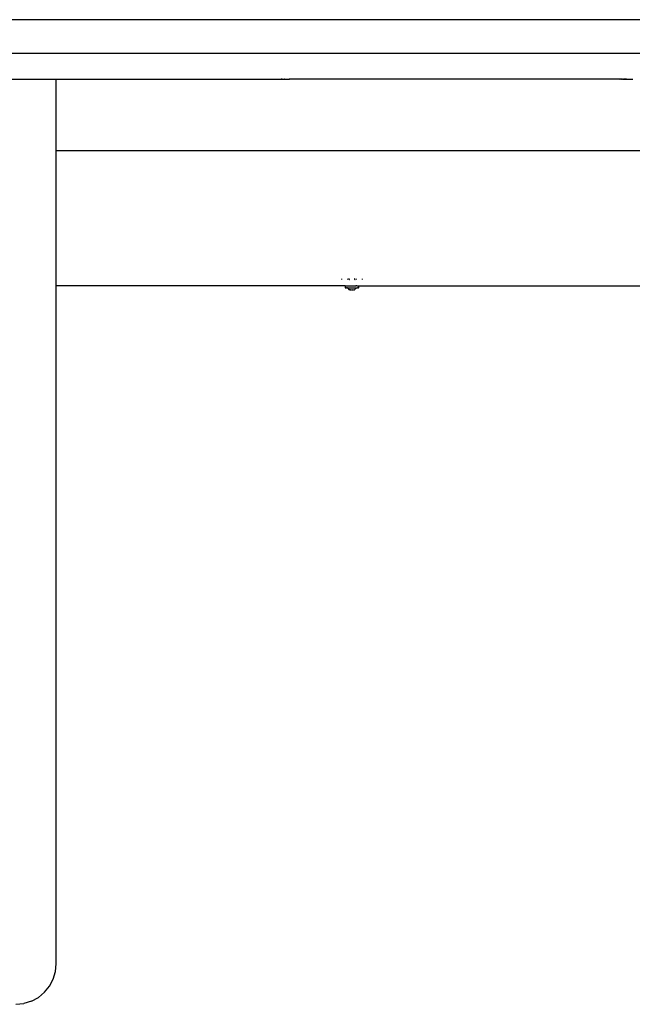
# Model space of a CAD drawing. Extents: x -1328 to 1072, y -1371 to 883.
# Tile 2 of 23: x -575 to -121, y -1361 to -632. Entities that reach past the tile are written whole.
import ezdxf

# ---------------------------------------------------------------- set-up
doc = ezdxf.new("R2010")
doc.units = 0
doc.layers.get('0').update_dxf_attribs({"linetype": 'CONTINUOUS'})

msp = doc.modelspace()

# ---------------------------------------------------------------- linework, layer by layer
for p, q in [((472.03, -631.66), (-727.99, -631.66)), ((372.02, -656.66), (-627.98, -656.66)), ((-622.52, -675.66), (-547.98, -675.69)), ((-547.98, -675.69), (-547.98, -675.66)), ((-547.98, -675.66), (-380.63, -675.72)), ((-547.98, -675.84), (-547.98, -675.69)), ((-547.98, -675.69), (-380.63, -675.72)), ((-547.98, -675.88), (-547.98, -675.84)), ((-547.98, -675.91), (-547.98, -675.88)), ((-547.98, -676), (-547.98, -675.91)), ((-547.98, -676.66), (-547.98, -676)), ((-547.98, -676.79), (-547.98, -676.66)), ((-547.98, -677.8), (-547.98, -676.79)), ((-547.98, -677.97), (-547.98, -677.8)), ((-380.67, -675.66), (-381.43, -675.66)), ((-380.67, -675.66), (-380.63, -675.72)), ((-380.67, -675.66), (-380.64, -675.66)), ((-380.64, -675.66), (-380.59, -675.66)), ((-380.63, -675.72), (-380.59, -675.72)), ((-380.59, -675.66), (-380.54, -675.66)), ((-380.59, -675.72), (-380.55, -675.72)), ((-380.55, -675.72), (-380.5, -675.72)), ((-380.55, -675.72), (-380.5, -675.81)), ((-380.54, -675.66), (-380.44, -675.66)), ((-380.5, -675.72), (-380.47, -675.72)), ((-380.5, -675.81), (-380.43, -675.84)), ((-380.47, -675.72), (-380.44, -675.72)), ((-380.41, -675.87), (-380.46, -675.91)), ((-380.44, -675.66), (-380.41, -675.66)), ((-380.44, -675.72), (-380.44, -675.66)), ((-380.44, -675.72), (-380.39, -675.77)), ((-380.44, -675.76), (-380.44, -675.72)), ((-380.44, -675.76), (-380.44, -675.81)), ((-380.43, -675.84), (-380.44, -675.81)), ((-380.43, -675.84), (-380.41, -675.87)), ((-380.41, -675.87), (-380.43, -675.91)), ((-380.41, -675.66), (-380.35, -675.66)), ((-380.39, -675.77), (-380.35, -675.76)), ((-380.35, -675.66), (-380.26, -675.66)), ((-380.35, -675.76), (-380.29, -675.72)), ((-380.29, -675.72), (-380.26, -675.72)), ((-380.26, -675.66), (-380.23, -675.66)), ((-380.26, -675.72), (-380.15, -675.72)), ((-380.23, -675.66), (-380.15, -675.72)), ((-380.15, -675.72), (-380.1, -675.72)), ((-380.1, -675.72), (-380.06, -675.75)), ((-380.06, -675.75), (-380.01, -675.72)), ((-380.01, -675.72), (-379.95, -675.75)), ((-379.92, -675.72), (-379.95, -675.75)), ((-379.92, -675.72), (-379.82, -675.72)), ((-379.82, -675.72), (-379.78, -675.72)), ((-379.78, -675.72), (-379.64, -675.72)), ((-379.64, -675.72), (-379.59, -675.72)), ((-379.59, -675.72), (-379.52, -675.75)), ((-379.52, -675.75), (-379.5, -675.7)), ((-379.5, -675.7), (-379.38, -675.75)), ((-379.38, -675.75), (-379.32, -675.72)), ((-379.32, -675.72), (-379.23, -675.66)), ((-379.32, -675.72), (-379.2, -675.72)), ((-379.05, -675.66), (-379.23, -675.66)), ((-379.2, -675.72), (-379.13, -675.72)), ((-379.13, -675.72), (-378.99, -675.72)), ((-378.83, -675.66), (-379.05, -675.66)), ((-378.99, -675.72), (-378.91, -675.72)), ((-378.84, -675.7), (-378.91, -675.72)), ((-378.83, -675.66), (-378.84, -675.7)), ((-378.83, -675.66), (-378.65, -675.66)), ((-378.65, -675.66), (-378.62, -675.66)), ((-378.62, -675.66), (-378.5, -675.66)), ((-378.5, -675.66), (-378.47, -675.66)), ((-378.47, -675.66), (-378.33, -675.66)), ((-378.33, -675.66), (-378.3, -675.66)), ((-378.3, -675.66), (-378.04, -675.66)), ((-378.04, -675.66), (-377.98, -675.66)), ((-377.98, -675.66), (-377.88, -675.66)), ((-377.88, -675.66), (-377.85, -675.66)), ((-377.85, -675.66), (-377.72, -675.66)), ((-377.72, -675.66), (-377.69, -675.66)), ((-377.69, -675.66), (-377.56, -675.66)), ((-377.56, -675.66), (-377.53, -675.66)), ((-377.53, -675.66), (-377.28, -675.66)), ((-377.28, -675.66), (-377.12, -675.66)), ((-377.12, -675.66), (-377.08, -675.66)), ((-377.08, -675.66), (-376.96, -675.66)), ((-376.96, -675.66), (-376.94, -675.66)), ((-376.94, -675.66), (-376.82, -675.66)), ((-376.82, -675.66), (-376.68, -675.66)), ((-376.68, -675.66), (-376.56, -675.66)), ((-376.56, -675.66), (-376.42, -675.66)), ((-376.42, -675.66), (-376.29, -675.66)), ((-376.29, -675.66), (-376.17, -675.66)), ((-376.17, -675.66), (-376.05, -675.66)), ((-376.05, -675.66), (-375.96, -675.66)), ((-375.96, -675.66), (-375.94, -675.66)), ((-375.94, -675.66), (-375.84, -675.66)), ((-375.84, -675.66), (-375.81, -675.66)), ((-375.81, -675.66), (-375.73, -675.66)), ((-375.73, -675.66), (-375.67, -675.66)), ((-375.67, -675.66), (-375.58, -675.66)), ((-375.58, -675.66), (-375.52, -675.66)), ((-375.52, -675.84), (-375.54, -675.87)), ((-375.54, -675.87), (-375.48, -675.91)), ((-375.54, -675.87), (-375.53, -675.91)), ((-375.52, -675.66), (-375.43, -675.66)), ((-375.52, -675.73), (-375.52, -675.66)), ((-375.52, -675.78), (-375.52, -675.73)), ((-375.52, -675.84), (-375.52, -675.78)), ((-375.49, -675.84), (-375.52, -675.84)), ((-375.45, -675.81), (-375.49, -675.84)), ((-375.39, -675.73), (-375.45, -675.81)), ((-375.43, -675.66), (-375.39, -675.66)), ((-375.39, -675.66), (-375.3, -675.66)), ((-375.33, -675.73), (-375.39, -675.73)), ((-375.28, -675.66), (-375.33, -675.73)), ((-375.3, -675.66), (-375.28, -675.66)), ((-130.62, -675.66), (-375.28, -675.66)), ((-130.62, -675.66), (-130.55, -675.77)), ((-130.52, -675.66), (-130.62, -675.66)), ((-130.55, -675.77), (-130.5, -675.77)), ((-130.52, -675.66), (-130.49, -675.66)), ((-130.5, -675.77), (-130.48, -675.79)), ((-130.49, -675.66), (-130.44, -675.66)), ((-130.49, -675.66), (-130.44, -675.7)), ((-130.48, -675.79), (-130.46, -675.73)), ((-130.43, -675.83), (-130.48, -675.79)), ((-130.46, -675.73), (-130.44, -675.7)), ((-130.46, -675.91), (-130.42, -675.87)), ((-130.43, -675.91), (-130.46, -675.91)), ((-130.44, -675.66), (-130.44, -675.7)), ((-130.35, -675.66), (-130.44, -675.66)), ((-130.44, -675.7), (-130.33, -675.7)), ((-130.43, -675.83), (-130.39, -675.87)), ((-130.43, -675.83), (-130.42, -675.87)), ((-130.39, -675.87), (-130.43, -675.91)), ((-130.35, -675.66), (-130.33, -675.7)), ((-130.35, -675.66), (-130.3, -675.66)), ((-130.27, -675.66), (-130.33, -675.7)), ((-130.3, -675.66), (-130.27, -675.66)), ((-130.19, -675.66), (-130.27, -675.66)), ((-130.19, -675.66), (-130.15, -675.69)), ((-130.19, -675.66), (-130.14, -675.66)), ((-130.15, -675.69), (-130.12, -675.66)), ((-130.14, -675.66), (-130.12, -675.66)), ((-130.12, -675.66), (-130.05, -675.66)), ((-130.02, -675.66), (-130.05, -675.66)), ((-129.93, -675.66), (-130.02, -675.66)), ((-129.93, -675.66), (-129.89, -675.69)), ((-129.8, -675.66), (-129.89, -675.69)), ((-129.67, -675.66), (-129.8, -675.66)), ((-129.59, -675.66), (-129.67, -675.66)), ((-129.55, -675.66), (-129.59, -675.66)), ((-129.38, -675.66), (-129.55, -675.66)), ((-129.31, -675.66), (-129.38, -675.66)), ((-129.31, -675.66), (-129.27, -675.69)), ((-129.26, -675.66), (-129.31, -675.66)), ((-129.27, -675.69), (-129.18, -675.66)), ((-129.26, -675.66), (-129.18, -675.66)), ((-129, -675.66), (-129.18, -675.66)), ((-129, -675.66), (-128.97, -675.66)), ((-128.97, -675.66), (-128.92, -675.7)), ((-128.9, -675.66), (-128.92, -675.7)), ((-128.9, -675.66), (-128.83, -675.66)), ((-128.83, -675.66), (-128.78, -675.66)), ((-128.7, -675.66), (-128.78, -675.66)), ((-128.7, -675.66), (-128.59, -675.66)), ((-128.59, -675.66), (-128.55, -675.68)), ((-128.53, -675.66), (-128.55, -675.68)), ((-128.53, -675.66), (-128.41, -675.66)), ((-128.41, -675.66), (-128.29, -675.66)), ((-128.29, -675.66), (-128.21, -675.66)), ((-128.21, -675.66), (-128.17, -675.7)), ((-128.14, -675.66), (-128.17, -675.7)), ((-128.17, -675.7), (-127.99, -675.73)), ((-128.14, -675.66), (-128.09, -675.66)), ((-128.09, -675.66), (-127.98, -675.66)), ((-127.99, -675.73), (-127.98, -675.66)), ((-127.99, -675.73), (-127.93, -675.77)), ((-127.99, -675.73), (-127.96, -675.77)), ((-127.98, -675.66), (-127.93, -675.66)), ((-127.96, -675.77), (-127.93, -675.77)), ((-127.93, -675.66), (-127.84, -675.66)), ((-127.88, -675.77), (-127.93, -675.77)), ((-127.88, -675.77), (-127.71, -675.77)), ((-127.79, -675.68), (-127.84, -675.66)), ((-127.76, -675.66), (-127.79, -675.68)), ((-127.64, -675.66), (-127.76, -675.66)), ((-127.71, -675.77), (-127.68, -675.78)), ((-127.68, -675.78), (-127.65, -675.77)), ((-127.68, -675.78), (-127.48, -675.77)), ((-127.65, -675.77), (-127.48, -675.77)), ((-127.48, -675.66), (-127.64, -675.66)), ((-127.44, -675.66), (-127.48, -675.66)), ((-127.48, -675.77), (-127.35, -675.77)), ((-127.44, -675.66), (-127.41, -675.7)), ((-127.36, -675.66), (-127.41, -675.7)), ((-127.32, -675.66), (-127.36, -675.66)), ((-127.35, -675.77), (-127.19, -675.77)), ((-127.16, -675.66), (-127.32, -675.66)), ((-127.14, -675.77), (-127.19, -675.77)), ((-127.12, -675.66), (-127.16, -675.66)), ((-127.14, -675.77), (-126.98, -675.77)), ((-127.05, -675.66), (-127.12, -675.66)), ((-127.05, -675.66), (-127.03, -675.68)), ((-127, -675.66), (-127.03, -675.68)), ((-126.89, -675.66), (-127, -675.66)), ((-126.93, -675.77), (-126.98, -675.77)), ((-126.93, -675.77), (-126.77, -675.77)), ((-126.82, -675.66), (-126.89, -675.66)), ((-126.67, -675.66), (-126.82, -675.66)), ((-126.69, -675.7), (-126.77, -675.77)), ((-126.77, -675.77), (-126.66, -675.77)), ((-126.67, -675.66), (-126.69, -675.7)), ((-126.67, -675.66), (-126.61, -675.66)), ((-126.66, -675.77), (-126.52, -675.77)), ((-126.46, -675.66), (-126.61, -675.66)), ((-126.52, -675.77), (-126.49, -675.78)), ((-126.49, -675.78), (-126.39, -675.77)), ((-126.37, -675.66), (-126.46, -675.66)), ((-126.38, -675.7), (-126.46, -675.66)), ((-126.39, -675.77), (-126.36, -675.78)), ((-126.32, -675.66), (-126.38, -675.7)), ((-126.37, -675.66), (-126.32, -675.66)), ((-126.36, -675.78), (-126.33, -675.77)), ((-126.29, -675.77), (-126.33, -675.77)), ((-126.32, -675.66), (-126.22, -675.66)), ((-126.29, -675.77), (-126.18, -675.78)), ((-126.11, -675.66), (-126.22, -675.66)), ((-126.18, -675.78), (-126.08, -675.77)), ((-126.11, -675.66), (-126.04, -675.66)), ((-126.08, -675.77), (-125.97, -675.77)), ((-126.01, -675.66), (-126.04, -675.66)), ((-126.01, -675.66), (-125.88, -675.66)), ((-125.93, -675.77), (-125.97, -675.77)), ((-125.83, -675.77), (-125.93, -675.77)), ((-125.88, -675.66), (-125.82, -675.69)), ((-125.88, -675.66), (-125.81, -675.66)), ((-125.81, -675.77), (-125.83, -675.77)), ((-125.77, -675.66), (-125.82, -675.69)), ((-125.81, -675.66), (-125.77, -675.66)), ((-125.73, -675.77), (-125.81, -675.77)), ((-125.67, -675.66), (-125.77, -675.66)), ((-125.73, -675.77), (-125.71, -675.77)), ((-125.66, -675.77), (-125.71, -675.77)), ((-125.62, -675.66), (-125.67, -675.66)), ((-125.66, -675.77), (-125.56, -675.77)), ((-125.62, -675.66), (-125.58, -675.66)), ((-125.58, -675.66), (-125.52, -675.66)), ((-125.56, -675.77), (-125.52, -675.71)), ((-125.52, -675.77), (-125.56, -675.77)), ((-125.56, -675.77), (-125.55, -675.82)), ((-125.53, -675.87), (-125.55, -675.82)), ((-125.52, -675.83), (-125.53, -675.87)), ((-125.53, -675.87), (-125.48, -675.91)), ((-125.53, -675.91), (-125.53, -675.87)), ((-125.52, -675.71), (-125.52, -675.66)), ((-125.52, -675.66), (-125.47, -675.66)), ((-125.52, -675.77), (-125.49, -675.78)), ((-125.49, -675.78), (-125.52, -675.83)), ((-125.46, -675.77), (-125.49, -675.78)), ((-125.47, -675.66), (-125.44, -675.66)), ((-125.4, -675.77), (-125.46, -675.77)), ((-125.44, -675.66), (-125.4, -675.66)), ((-125.4, -675.66), (-125.36, -675.66)), ((-125.38, -675.72), (-125.4, -675.77)), ((-125.4, -675.77), (-120.99, -675.78)), ((-125.36, -675.66), (-125.38, -675.72)), ((-125.36, -675.66), (-121.77, -675.66)), ((-547.98, -679.22), (-547.98, -677.97)), ((-547.98, -683.98), (-547.98, -679.22)), ((-547.98, -715.86), (-547.98, -683.98)), ((-547.98, -716.09), (-547.98, -715.86)), ((-547.98, -716.12), (-547.98, -716.09)), ((-547.98, -716.78), (-547.98, -716.12)), ((-547.98, -716.81), (-547.98, -716.78)), ((-547.98, -717.82), (-547.98, -716.81)), ((-547.98, -719.06), (-547.98, -717.82)), ((-547.98, -728.03), (-547.98, -719.06)), ((-547.98, -728.13), (-547.98, -728.03)), ((-547.98, -728.75), (-547.98, -728.13)), ((-9.19, -728.75), (-547.98, -728.75)), ((-547.98, -732.83), (-547.98, -728.75)), ((-547.98, -733.09), (-547.98, -732.83)), ((-547.98, -745.66), (-547.98, -733.09)), ((-547.98, -745.88), (-547.98, -745.66)), ((-547.98, -758.48), (-547.98, -745.88)), ((-547.98, -758.71), (-547.98, -758.48)), ((-547.98, -769.76), (-547.98, -758.71)), ((-547.98, -769.99), (-547.98, -769.76)), ((-547.98, -778.13), (-547.98, -769.99)), ((-547.98, -778.3), (-547.98, -778.13)), ((-547.98, -782.59), (-547.98, -778.3)), ((-547.98, -784.38), (-547.98, -782.59)), ((-547.98, -823.43), (-547.98, -784.38)), ((-547.98, -823.51), (-547.98, -823.43)), ((-547.98, -823.93), (-547.98, -823.51)), ((-336.46, -823.62), (-336.46, -823.43)), ((-336.46, -823.82), (-336.46, -823.62)), ((-332.2, -823.62), (-332.2, -823.43)), ((-332.2, -823.62), (-332.2, -824.06)), ((-331.33, -823.56), (-331.38, -823.59)), ((-331.36, -823.66), (-331.38, -823.59)), ((-331.38, -823.63), (-331.36, -823.66)), ((-331.34, -823.63), (-331.38, -823.63)), ((-331.38, -823.72), (-331.36, -823.66)), ((-331.34, -823.75), (-331.38, -823.72)), ((-331.38, -823.75), (-331.38, -823.72)), ((-331.36, -823.78), (-331.38, -823.75)), ((-331.31, -823.59), (-331.34, -823.63)), ((-331.31, -823.79), (-331.34, -823.75)), ((-331.26, -823.55), (-331.33, -823.56)), ((-331.26, -823.58), (-331.31, -823.59)), ((-331.21, -823.54), (-331.26, -823.55)), ((-331.23, -823.56), (-331.26, -823.58)), ((-331.21, -823.54), (-331.23, -823.56)), ((-331.18, -823.47), (-331.21, -823.5)), ((-331.21, -823.5), (-331.21, -823.54)), ((-331.16, -823.54), (-331.21, -823.54)), ((-331.11, -823.47), (-331.18, -823.47)), ((-331.13, -823.52), (-331.16, -823.54)), ((-331.11, -823.47), (-331.13, -823.52)), ((-331.1, -823.43), (-331.11, -823.47)), ((-331.04, -823.44), (-331.11, -823.47)), ((-327.12, -823.53), (-327.18, -823.57)), ((-327.13, -823.56), (-327.18, -823.57)), ((-327.18, -823.57), (-327.18, -823.62)), ((-327.18, -823.62), (-327.15, -823.68)), ((-327.15, -823.68), (-327.17, -823.72)), ((-327.17, -823.72), (-327.17, -823.75)), ((-327.12, -823.78), (-327.17, -823.75)), ((-327.17, -823.75), (-327.13, -823.81)), ((-327.15, -823.56), (-327.12, -823.53)), ((-327.12, -823.53), (-327.14, -823.59)), ((-327.14, -823.59), (-327.13, -823.56)), ((-327.08, -823.55), (-327.12, -823.53)), ((-327.05, -823.51), (-327.08, -823.55)), ((-327.04, -823.48), (-327.05, -823.51)), ((-326.97, -823.47), (-327.04, -823.48)), ((-326.92, -823.43), (-326.97, -823.47)), ((-326.89, -823.43), (-326.92, -823.43)), ((-325.73, -823.62), (-325.73, -823.43)), ((-325.73, -824.04), (-325.73, -823.62)), ((-321.5, -823.62), (-321.48, -823.43)), ((-321.5, -823.62), (-321.48, -824.06)), ((-547.98, -824.04), (-547.98, -823.93)), ((-547.98, -824.16), (-547.98, -824.04)), ((-547.98, -824.36), (-547.98, -824.16)), ((-547.98, -825.55), (-547.98, -824.36)), ((-547.98, -825.73), (-547.98, -825.55)), ((-547.98, -826.8), (-547.98, -825.73)), ((-547.98, -826.95), (-547.98, -826.8)), ((-547.98, -827.8), (-547.98, -826.95)), ((-547.98, -827.89), (-547.98, -827.8)), ((-547.98, -828.44), (-547.98, -827.89)), ((-547.98, -828.47), (-547.98, -828.44)), ((-547.98, -828.66), (-547.98, -828.47)), ((-547.98, -1330.66), (-547.98, -828.66)), ((-333.98, -828.66), (-547.98, -828.66)), ((-336.46, -824.06), (-336.46, -823.82)), ((-333.98, -828.66), (-333.97, -828.8)), ((-333.98, -828.66), (-333.92, -828.66)), ((-333.95, -829.09), (-333.98, -830.16)), ((-333.98, -830.16), (-333.95, -830.16)), ((-333.97, -828.8), (-333.95, -828.9)), ((-333.95, -828.9), (-333.95, -828.95)), ((-333.95, -828.95), (-333.95, -829.09)), ((-333.95, -830.16), (-333.87, -830.16)), ((-333.92, -828.66), (-333.87, -828.66)), ((-333.87, -828.66), (-333.81, -828.66)), ((-333.81, -830.16), (-333.87, -830.16)), ((-333.81, -828.66), (-333.48, -828.66)), ((-333.81, -830.16), (-333.48, -830.16)), ((-333.48, -828.66), (-332.98, -828.66)), ((-333.37, -830.16), (-333.48, -830.16)), ((-333.12, -830.16), (-333.37, -830.16)), ((-333.12, -830.16), (-332.98, -830.16)), ((-332.98, -828.66), (-332.84, -828.66)), ((-332.98, -830.16), (-332.34, -830.16)), ((-332.84, -828.66), (-332.51, -828.66)), ((-332.51, -828.66), (-332.34, -828.66)), ((-332.34, -828.66), (-331.58, -828.66)), ((-331.95, -830.16), (-332.34, -830.16)), ((-331.65, -830.77), (-331.95, -830.16)), ((-331.95, -830.16), (-331.75, -830.16)), ((-331.75, -830.16), (-331.58, -830.16)), ((-331.23, -831.32), (-331.65, -830.77)), ((-331.58, -828.66), (-330.73, -828.66)), ((-331.58, -830.16), (-331.44, -830.16)), ((-331.44, -830.16), (-331.38, -830.16)), ((-331.38, -830.16), (-330.86, -830.16)), ((-331.3, -823.82), (-331.36, -823.78)), ((-331.3, -823.82), (-331.31, -823.79)), ((-331.3, -823.82), (-331.25, -823.85)), ((-331.25, -823.85), (-331.21, -823.87)), ((-331.21, -823.87), (-331.14, -823.88)), ((-331.14, -823.88), (-331.11, -823.91)), ((-331.11, -823.91), (-331.09, -823.94)), ((-331.11, -823.91), (-331.08, -823.91)), ((-331.09, -823.94), (-331.04, -823.95)), ((-331.08, -823.91), (-331.04, -823.95)), ((-331.04, -823.95), (-330.99, -823.97)), ((-331.04, -823.95), (-330.98, -824)), ((-330.99, -823.97), (-330.96, -823.98)), ((-330.98, -824), (-330.98, -824.04)), ((-330.98, -824.04), (-330.96, -824.06)), ((-330.96, -823.98), (-330.96, -824.04)), ((-330.96, -824.04), (-330.91, -824.04)), ((-330.96, -824.06), (-330.91, -824.04)), ((-330.91, -824.04), (-330.87, -824.06)), ((-330.87, -824.06), (-330.83, -824.06)), ((-330.82, -830.25), (-330.87, -830.31)), ((-330.87, -830.31), (-330.86, -830.36)), ((-330.86, -830.16), (-330.73, -830.16)), ((-330.86, -830.36), (-330.82, -830.46)), ((-330.83, -824.06), (-330.84, -824.03)), ((-330.82, -830.21), (-330.82, -830.25)), ((-330.82, -830.46), (-330.79, -830.55)), ((-330.79, -830.55), (-330.82, -830.77)), ((-330.73, -828.66), (-329.81, -828.66)), ((-330.73, -830.16), (-330.22, -830.16)), ((-330.22, -830.16), (-329.81, -830.16)), ((-329.81, -828.66), (-328.86, -828.66)), ((-329.81, -830.16), (-329.5, -830.16)), ((-329.5, -830.16), (-328.86, -830.16)), ((-328.86, -828.66), (-327.91, -828.66)), ((-328.86, -830.16), (-328.75, -830.16)), ((-328.75, -830.16), (-328.01, -830.16)), ((-328.01, -830.16), (-327.91, -830.16)), ((-327.91, -828.66), (-327.01, -828.66)), ((-327.91, -830.16), (-327.34, -830.16)), ((-327.34, -830.16), (-327.01, -830.16)), ((-327.13, -823.81), (-327.18, -823.78)), ((-327.18, -823.78), (-327.15, -823.81)), ((-327.15, -823.81), (-327.13, -823.81)), ((-327.13, -823.81), (-327.08, -823.82)), ((-327.12, -823.78), (-327.08, -823.82)), ((-327.08, -823.82), (-327.08, -823.87)), ((-327.08, -823.87), (-327.03, -823.87)), ((-327.03, -823.87), (-327, -823.94)), ((-327.01, -828.66), (-326.18, -828.66)), ((-327.01, -830.16), (-326.76, -830.16)), ((-326.9, -823.91), (-327, -823.94)), ((-326.9, -823.91), (-326.85, -823.94)), ((-326.9, -823.91), (-326.86, -823.97)), ((-326.86, -823.97), (-326.84, -824.04)), ((-326.85, -823.94), (-326.84, -824.01)), ((-326.84, -824.04), (-326.84, -824.01)), ((-326.84, -824.04), (-326.81, -824.04)), ((-326.81, -824.04), (-326.78, -824.06)), ((-326.78, -824.06), (-326.73, -824.06)), ((-326.76, -830.16), (-326.38, -830.16)), ((-326.74, -831.32), (-326.52, -831)), ((-326.73, -824.06), (-326.7, -824.06)), ((-326.73, -824.06), (-326.67, -824.06)), ((-326.67, -824.06), (-326.64, -824.06)), ((-326.52, -831), (-326.47, -830.94)), ((-326.31, -830.77), (-326.47, -830.94)), ((-326.38, -830.16), (-326.33, -830.16)), ((-326.33, -830.16), (-326.18, -830.16)), ((-325.98, -830.16), (-326.31, -830.77)), ((-325.44, -828.66), (-326.18, -828.66)), ((-326.18, -830.16), (-326.07, -830.16)), ((-326.07, -830.16), (-325.98, -830.16)), ((-325.98, -830.16), (-325.44, -830.16)), ((-325.73, -824.06), (-325.73, -824.04)), ((-325.44, -828.66), (-325.29, -828.66)), ((-325.29, -830.16), (-325.44, -830.16)), ((-325.29, -828.66), (-324.97, -828.66)), ((-325.29, -830.16), (-324.97, -830.16)), ((-324.97, -828.66), (-324.84, -828.66)), ((-324.97, -830.16), (-324.84, -830.16)), ((-324.84, -828.66), (-324.38, -828.66)), ((-324.38, -830.16), (-324.84, -830.16)), ((-324.38, -828.66), (-324.1, -828.66)), ((-324.1, -830.16), (-324.38, -830.16)), ((-324.1, -828.66), (-324.05, -828.66)), ((-324.05, -828.9), (-324.1, -828.92)), ((-324.1, -828.92), (-324.07, -829.02)), ((-324.07, -829.02), (-324.1, -829.18)), ((-324.1, -829.18), (-324.05, -829.24)), ((-324.05, -830.16), (-324.1, -830.16)), ((-324.02, -828.66), (-324.08, -828.84)), ((-324.08, -828.84), (-324.05, -828.9)), ((-324.05, -828.9), (-324.07, -829.02)), ((-324.05, -828.66), (-324.02, -828.66)), ((-323.98, -828.66), (-324.05, -828.9)), ((-324.05, -829.24), (-324.02, -829.43)), ((-324.02, -829.68), (-324.05, -829.73)), ((-324.05, -829.73), (-324.04, -829.89)), ((-323.98, -830.16), (-324.05, -830.16)), ((-324.02, -830.16), (-324.05, -830.16)), ((-324.04, -829.89), (-324.02, -830.16)), ((-324.04, -829.89), (-323.98, -830.16)), ((-324.02, -829.43), (-324.03, -829.59)), ((-324.03, -829.59), (-324.02, -829.68)), ((-324.02, -828.66), (-323.98, -828.66)), ((-324.02, -830.16), (-323.98, -830.16)), ((-323.98, -828.66), (68.04, -828.66)), ((-331.2, -831.35), (-331.23, -831.32)), ((-330.76, -831.73), (-331.2, -831.35)), ((-330.8, -831.43), (-330.82, -831.4)), ((-330.81, -831.49), (-330.8, -831.43)), ((-330.7, -831.79), (-330.76, -831.73)), ((-330.7, -831.65), (-330.73, -831.61)), ((-330.64, -831.64), (-330.7, -831.65)), ((-330.64, -831.73), (-330.7, -831.79)), ((-330.62, -831.65), (-330.64, -831.64)), ((-330.62, -831.65), (-330.64, -831.73)), ((-330.62, -831.65), (-330.57, -831.58)), ((-330.43, -831.73), (-330.62, -831.65)), ((-330.57, -831.58), (-330.43, -831.62)), ((-330.43, -831.62), (-330.13, -831.73)), ((-330.13, -831.73), (-330.43, -831.73)), ((-330.07, -831.74), (-330.13, -831.73)), ((-330.02, -831.79), (-330.07, -831.74)), ((-330.07, -831.74), (-330.02, -831.75)), ((-330.02, -831.75), (-329.85, -831.77)), ((-330.02, -831.79), (-329.85, -831.77)), ((-329.67, -831.79), (-329.85, -831.77)), ((-329.67, -831.79), (-329.2, -831.73)), ((-329.2, -831.73), (-328.98, -831.65)), ((-328.98, -831.65), (-328.84, -831.6)), ((-328.98, -831.65), (-328.77, -831.73)), ((-328.79, -831.59), (-328.84, -831.6)), ((-328.74, -831.57), (-328.79, -831.59)), ((-328.3, -831.79), (-328.77, -831.73)), ((-328.74, -831.57), (-328.67, -831.6)), ((-328.67, -831.6), (-328.35, -831.73)), ((-328.35, -831.73), (-328.32, -831.74)), ((-328.32, -831.74), (-328.27, -831.74)), ((-328.3, -831.79), (-328.11, -831.77)), ((-328.27, -831.74), (-328.11, -831.77)), ((-327.95, -831.79), (-328.11, -831.77)), ((-327.95, -831.79), (-327.53, -831.72)), ((-327.53, -831.72), (-327.35, -831.66)), ((-327.48, -831.6), (-327.41, -831.58)), ((-327.41, -831.58), (-327.38, -831.57)), ((-327.37, -831.6), (-327.38, -831.57)), ((-327.35, -831.66), (-327.32, -831.64)), ((-327.32, -831.73), (-327.35, -831.66)), ((-327.32, -831.64), (-327.27, -831.62)), ((-327.26, -831.79), (-327.32, -831.73)), ((-327.27, -831.62), (-327.18, -831.63)), ((-327.2, -831.73), (-327.26, -831.79)), ((-327.2, -831.73), (-326.98, -831.54)), ((-327.16, -831.61), (-327.18, -831.63)), ((-327.16, -831.61), (-327.14, -831.57)), ((-327.14, -831.32), (-327.14, -831.41)), ((-326.98, -831.54), (-326.74, -831.32)), ((-548.55, -1336.46), (-547.98, -1330.66)), ((-550.23, -1342.05), (-548.55, -1336.46)), ((-556.66, -1351.76), (-552.96, -1347.21)), ((-552.96, -1347.21), (-550.23, -1342.05)), ((-566.38, -1358.32), (-561.19, -1355.52)), ((-556.66, -1351.76), (-561.19, -1355.52)), ((-577.98, -1360.66), (-572.06, -1360.07)), ((-566.38, -1358.32), (-572.06, -1360.07))]:
    msp.add_line(p, q)

doc.saveas('drawing.dxf')
